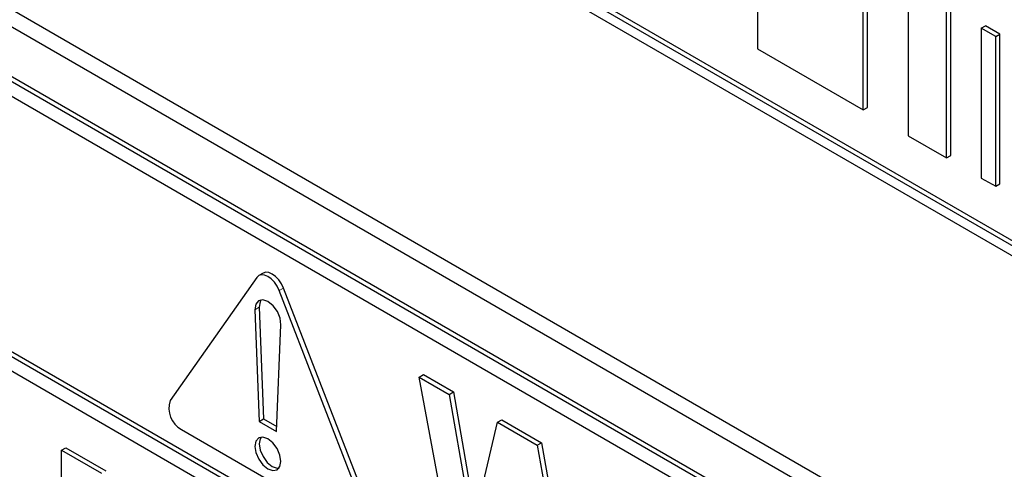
# Paper-space layout 'Blatt2' of a CAD drawing. Header units: millimetres. Extents: x 5 to 418, y 2 to 292.
# Tile 30 of 104: x 121.94 to 124.63, y 179.48 to 180.71. Entities that reach past the tile are written whole.
import ezdxf

# ---------------------------------------------------------------- set-up
doc = ezdxf.new("R2010")
doc.units = ezdxf.units.MM

psp = doc.layouts.new('Blatt2')

# ---------------------------------------------------------------- linework, layer by layer
at = {"color": 7, "linetype": 'Continuous', "lineweight": 25}
for p, q in [((126.1889, 179.2171), (120.3984, 182.5599)), ((126.1771, 179.2103), (120.3866, 182.5531)), ((120.3866, 182.5258), (126.1771, 179.1831)), ((120.3619, 181.5893), (126.3134, 178.1536)), ((120.4032, 181.6131), (126.2957, 178.2114)), ((126.2721, 178.0277), (120.3796, 181.4294)), ((126.2839, 178.0345), (120.3914, 181.4362)), ((123.9539, 181.0381), (123.9539, 180.6298)), ((124.2418, 180.4636), (124.2418, 180.8718)), ((124.2536, 180.4704), (124.2536, 180.8787)), ((124.364, 180.8013), (124.364, 180.3931)), ((124.4689, 180.3325), (124.4689, 180.7407)), ((124.4807, 180.3393), (124.4807, 180.7476)), ((124.5638, 180.686), (124.5756, 180.6928)), ((124.6029, 180.6634), (124.5638, 180.686)), ((124.5638, 180.686), (124.5638, 180.2777)), ((124.6146, 180.6702), (124.5756, 180.6928)), ((124.6029, 180.6634), (124.6146, 180.6702)), ((124.6029, 180.2552), (124.6029, 180.6634)), ((124.6146, 180.262), (124.6146, 180.6702)), ((123.9539, 180.6298), (124.2418, 180.4636)), ((126.2721, 177.9869), (121.8881, 180.5177)), ((124.2418, 180.4636), (124.2536, 180.4704)), ((124.364, 180.3931), (124.4689, 180.3325)), ((124.4689, 180.3325), (124.4807, 180.3393)), ((124.5638, 180.2777), (124.6029, 180.2552)), ((124.6029, 180.2552), (124.6146, 180.262)), ((122.5881, 180.0066), (122.3524, 179.6713)), ((122.6055, 180.0186), (122.5938, 180.0118)), ((122.8851, 179.3638), (122.6494, 179.9713)), ((122.8969, 179.3706), (122.6612, 179.9781)), ((122.5952, 179.9258), (122.607, 179.6215)), ((122.5834, 179.919), (122.5952, 179.6147)), ((122.6423, 179.5875), (122.6541, 179.8782)), ((121.8881, 179.8101), (126.3546, 177.2316)), ((121.8999, 179.8169), (126.3546, 177.2453)), ((126.3546, 177.1908), (121.8881, 179.7693)), ((123.0312, 179.7353), (123.043, 179.7421)), ((123.043, 179.7421), (123.1243, 179.6952)), ((123.13, 179.202), (123.0312, 179.7353)), ((123.0312, 179.7353), (123.1125, 179.6884)), ((123.1125, 179.6884), (123.1243, 179.6952)), ((123.1125, 179.6884), (123.1767, 179.3242)), ((123.1243, 179.6952), (123.1841, 179.3557)), ((122.5952, 179.6147), (122.607, 179.6215)), ((122.5952, 179.6147), (122.6423, 179.5875)), ((122.607, 179.6215), (122.6429, 179.6008)), ((123.1767, 179.3242), (123.2445, 179.6122)), ((123.2445, 179.6122), (123.2563, 179.619)), ((123.2445, 179.6122), (123.3527, 179.5497)), ((123.2563, 179.619), (123.3645, 179.5565)), ((122.3831, 179.5924), (122.8545, 179.3202)), ((123.3527, 179.5497), (123.3645, 179.5565)), ((123.3527, 179.5497), (123.4199, 179.1782)), ((123.3645, 179.5565), (123.427, 179.211)), ((122.0561, 179.5361), (122.0679, 179.5429)), ((122.0561, 179.2367), (122.0561, 179.5361)), ((122.0561, 179.5361), (122.1649, 179.4733)), ((122.0679, 179.5429), (122.1767, 179.4801))]:
    psp.add_line(p, q, dxfattribs=at)
at = {"color": 7, "linetype": 'Continuous', "lineweight": 18}
for p, q in [((122.6494, 179.9713), (122.6612, 179.9781)), ((122.5834, 179.919), (122.5952, 179.9258))]:
    psp.add_line(p, q, dxfattribs=at)
at = {"color": 7, "linetype": 'Continuous', "lineweight": 25, "flags": 128}
for points in [[(122.6494, 179.9713), (122.6438, 179.983), (122.6364, 179.9937), (122.6279, 180.0027), (122.6188, 180.0094), (122.6096, 180.0133), (122.6011, 180.0141), (122.5938, 180.0118), (122.5881, 180.0066)], [(122.6612, 179.9781), (122.6555, 179.9898), (122.6482, 180.0005), (122.6397, 180.0095), (122.6305, 180.0162), (122.6214, 180.0201), (122.6129, 180.0209), (122.6055, 180.0186)], [(122.6541, 179.8782), (122.6519, 179.8957), (122.6443, 179.9139), (122.6327, 179.93), (122.6188, 179.9413), (122.6049, 179.9461), (122.5932, 179.9435), (122.5856, 179.9339), (122.5834, 179.919)], [(122.6004, 179.946), (122.5974, 179.9407), (122.5952, 179.9258)], [(122.6541, 179.5058), (122.6514, 179.523), (122.6438, 179.5407), (122.6323, 179.5562), (122.6188, 179.5671), (122.6052, 179.5718), (122.5938, 179.5695), (122.5861, 179.5607), (122.5834, 179.5467), (122.5861, 179.5295), (122.5938, 179.5118), (122.6052, 179.4963), (122.6188, 179.4854), (122.6323, 179.4807), (122.6438, 179.4829), (122.6514, 179.4918), (122.6541, 179.5058)], [(122.6004, 179.5717), (122.5979, 179.5675), (122.5952, 179.5535), (122.5979, 179.5363), (122.6055, 179.5186), (122.617, 179.5031), (122.6305, 179.4922), (122.6441, 179.4875), (122.6489, 179.4876)]]:
    psp.add_lwpolyline(points, dxfattribs=at)
at = {"color": 7, "linetype": 'Continuous', "lineweight": 25}
psp.add_arc((122.4148, 179.6501), 0.0659, 161.2216, 241.1898, dxfattribs=at)

doc.saveas('drawing.dxf')
